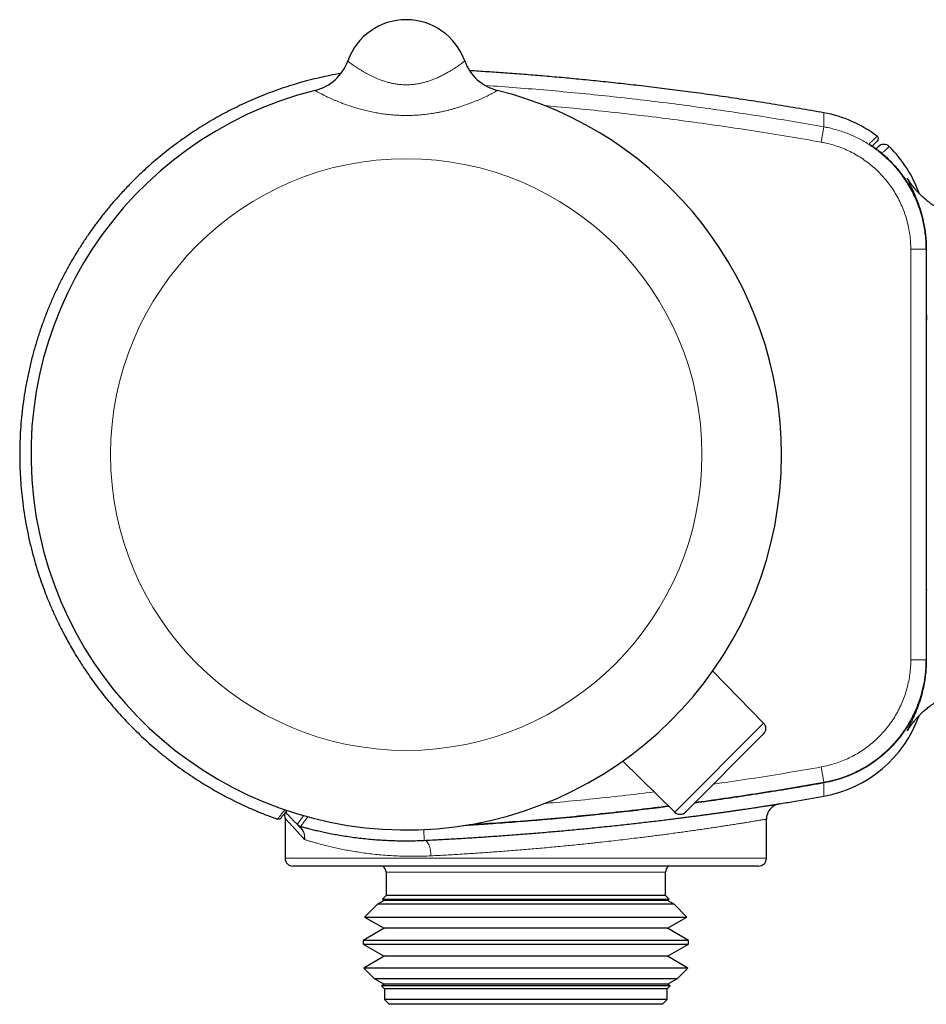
# Model space of a CAD drawing. Header units: millimetres. Extents: x 8 to 791, y 12 to 1717.
# Tile 131 of 256: x 105 to 164, y 911 to 974. Entities that reach past the tile are written whole.
import ezdxf

# ---------------------------------------------------------------- set-up
doc = ezdxf.new("R2010")
doc.units = ezdxf.units.MM

msp = doc.modelspace()

# ---------------------------------------------------------------- linework, layer by layer
at = {"color": 7, "linetype": 'Continuous', "lineweight": 30}
for p, q in [((126.338, 971.736), (126.338, 971.735)), ((133.87, 971.736), (133.87, 971.736)), ((133.87, 971.735), (133.87, 971.736)), ((157.005, 968.391), (157.005, 968.391)), ((161.218, 966.214), (161.218, 966.213)), ((163.604, 959.635), (163.604, 959.611)), ((163.604, 959.611), (163.604, 933.164)), ((163.604, 933.164), (163.604, 933.142)), ((153.125, 929.097), (149.843, 932.436)), ((153.122, 928.393), (148.099, 923.37)), ((147.395, 923.366), (144.055, 926.648)), ((157.005, 924.384), (157.005, 924.384)), ((122.304, 922.966), (122.304, 920.387)), ((153.304, 920.387), (153.304, 922.909)), ((152.804, 919.887), (122.804, 919.887)), ((128.804, 919.487), (128.804, 917.987)), ((146.804, 917.987), (146.804, 919.487)), ((128.251, 917.434), (127.424, 916.607)), ((128.68, 917.682), (128.251, 917.434)), ((147.357, 917.434), (128.251, 917.434)), ((128.804, 917.987), (128.565, 917.748)), ((128.565, 917.748), (128.68, 917.682)), ((128.565, 917.748), (128.971, 917.748)), ((146.928, 917.682), (128.68, 917.682)), ((146.804, 917.987), (128.804, 917.987)), ((128.971, 917.748), (147.043, 917.748)), ((147.043, 917.748), (146.804, 917.987)), ((146.928, 917.682), (147.043, 917.748)), ((147.357, 917.434), (146.928, 917.682)), ((148.184, 916.607), (147.357, 917.434)), ((127.424, 916.607), (128.68, 915.882)), ((127.424, 916.607), (127.88, 916.607)), ((127.88, 916.607), (148.184, 916.607)), ((146.928, 915.882), (148.184, 916.607)), ((128.68, 915.882), (127.327, 915.1)), ((146.928, 915.882), (128.68, 915.882)), ((148.282, 915.1), (146.928, 915.882)), ((127.327, 915.1), (127.327, 914.863)), ((148.282, 915.1), (127.327, 915.1)), ((127.327, 914.863), (128.68, 914.082)), ((127.327, 914.863), (127.787, 914.863)), ((127.787, 914.863), (148.282, 914.863)), ((146.928, 914.082), (148.282, 914.863)), ((148.282, 914.863), (148.282, 915.1)), ((128.68, 914.082), (127.368, 913.324)), ((146.928, 914.082), (128.68, 914.082)), ((148.241, 913.324), (146.928, 914.082)), ((127.368, 913.324), (128.04, 912.652)), ((148.241, 913.324), (127.368, 913.324)), ((147.569, 912.652), (148.241, 913.324)), ((128.04, 912.652), (128.68, 912.282)), ((128.04, 912.652), (128.468, 912.652)), ((128.468, 912.652), (147.569, 912.652)), ((146.928, 912.282), (147.569, 912.652)), ((128.68, 912.282), (128.509, 912.183)), ((128.509, 912.183), (128.704, 911.987)), ((147.1, 912.183), (128.509, 912.183)), ((146.928, 912.282), (128.68, 912.282)), ((128.704, 911.987), (128.704, 911.287)), ((146.904, 911.987), (128.704, 911.987)), ((146.904, 911.987), (147.1, 912.183)), ((146.904, 911.287), (146.904, 911.987)), ((147.1, 912.183), (146.928, 912.282)), ((128.704, 911.287), (129.004, 910.987)), ((146.904, 911.287), (128.704, 911.287)), ((146.604, 910.987), (146.904, 911.287)), ((146.604, 910.987), (129.004, 910.987))]:
    msp.add_line(p, q, dxfattribs=at)
at = {"color": 8, "linetype": 'Continuous', "lineweight": 0}
for p, q in [((124.241, 969.836), (124.242, 969.837)), ((135.967, 969.837), (135.967, 969.836)), ((157.006, 967.488), (156.831, 966.503)), ((159.918, 966.383), (159.943, 966.365)), ((162.604, 933.164), (162.604, 959.611)), ((162.604, 959.611), (163.604, 959.611)), ((162.604, 933.164), (163.604, 933.164)), ((147.395, 923.366), (153.125, 929.097)), ((156.831, 926.271), (157.006, 925.287)), ((157.006, 925.265), (157.006, 925.287)), ((122.304, 920.387), (153.304, 920.387)), ((146.804, 919.487), (128.804, 919.487))]:
    msp.add_line(p, q, dxfattribs=at)
at = {"color": 8, "linetype": 'Continuous', "lineweight": 0, "flags": 128}
for points in [[(160.735, 965.788), (160.681, 965.828), (160.634, 965.854)], [(160.735, 965.788), (160.732, 965.785), (160.726, 965.779)], [(157.006, 925.251), (157.005, 925.256), (157.004, 925.262)], [(131.702, 920.547), (131.697, 920.64), (131.688, 920.732), (131.676, 920.822), (131.66, 920.911), (131.642, 920.996), (131.62, 921.077), (131.596, 921.153), (131.57, 921.225), (131.541, 921.29), (131.51, 921.349), (131.478, 921.401), (131.444, 921.445), (131.408, 921.482), (131.372, 921.511), (131.336, 921.531), (131.299, 921.543), (131.262, 921.545)]]:
    msp.add_lwpolyline(points, dxfattribs=at)
at = {"color": 7, "linetype": 'Continuous', "lineweight": 30, "flags": 128}
msp.add_lwpolyline([(122.423, 923.47), (122.357, 923.385), (122.296, 923.308), (122.243, 923.241), (122.197, 923.184), (122.157, 923.134), (122.122, 923.092), (122.093, 923.057), (122.069, 923.028), (122.051, 923.005), (122.037, 922.988), (122.027, 922.977), (122.023, 922.972), (122.022, 922.971), (122.001, 922.95), (121.977, 922.932), (121.95, 922.917), (121.922, 922.907), (121.892, 922.902), (121.862, 922.901), (121.832, 922.904), (121.803, 922.912)], dxfattribs=at)
at = {"color": 8, "linetype": 'Continuous', "lineweight": 0}
msp.add_circle((130.104, 946.387), 19.051, dxfattribs=at)
at = {"color": 7, "linetype": 'Continuous', "lineweight": 30}
for centre, radius, start, end in [((130.104, 970.387), 4, 19.69613, 160.30387), ((123.514, 972.748), 3, 284.03305, 340.29362), ((136.694, 972.748), 3, 199.70665, 255.96703), ((130.104, 946.387), 24.172, 104.03647, 0), ((130.104, 946.387), 24.172, 0, 75.96351), ((155.604, 960.514), 8, 52.78564, 79.91905), ((160.322, 966.726), 0.2, 315, 52.83275), ((160.867, 965.857), 0.5, 45.43655, 135.01312), ((155.604, 960.514), 8, 19.69176, 45.43147), ((155.604, 932.26), 8, 280.08095, 340.30386), ((152.768, 928.746), 0.5, 315, 44.5), ((154.304, 922.909), 1, 99.00967, 180.03045), ((121.304, 922.966), 1, 359.99531, 17.05697), ((147.745, 923.723), 0.5, 225.5, 315), ((122.804, 920.387), 0.5, 180, 270), ((152.804, 920.387), 0.5, 270, 0), ((128.304, 919.487), 0.5, 0, 53.1301), ((147.304, 919.487), 0.5, 126.8699, 180)]:
    msp.add_arc(centre, radius, start, end, dxfattribs=at)
at = {"color": 8, "linetype": 'Continuous', "lineweight": 0}
for centre, radius, start, end in [((123.514, 972.746), 2.999, 284.02642, 340.30229), ((136.694, 972.746), 2.999, 199.69777, 255.97355), ((123.442, 922.923), 0.5, 224.00004, 254.18096), ((123.378, 922.42), 0.107, 224.64842, 250.02714)]:
    msp.add_arc(centre, radius, start, end, dxfattribs=at)
for points, knots in [([(126.338, 971.735), (126.339, 971.733), (126.341, 971.728), (126.362, 971.708), (126.403, 971.673), (126.471, 971.619), (126.564, 971.55), (126.68, 971.467), (126.816, 971.373), (126.971, 971.27), (127.149, 971.157), (127.332, 971.048), (127.511, 970.946), (127.678, 970.856), (127.851, 970.769), (128.026, 970.685), (128.216, 970.602), (128.422, 970.519), (128.646, 970.44), (128.879, 970.367), (129.121, 970.306), (129.369, 970.256), (129.622, 970.22), (129.881, 970.198), (130.14, 970.192), (130.399, 970.202), (130.655, 970.228), (130.909, 970.268), (131.151, 970.321), (131.379, 970.382), (131.602, 970.453), (131.823, 970.533), (132.064, 970.632), (132.308, 970.744), (132.552, 970.867), (132.776, 970.99), (132.983, 971.111), (133.17, 971.227), (133.333, 971.333), (133.476, 971.43), (133.598, 971.516), (133.698, 971.59), (133.776, 971.649), (133.831, 971.694), (133.865, 971.725), (133.869, 971.732), (133.87, 971.735)], [0, 0, 0, 0, 0.019662, 0.039324, 0.065168, 0.091201, 0.117828, 0.144659, 0.170141, 0.195796, 0.221994, 0.248377, 0.267777, 0.287177, 0.305328, 0.323479, 0.341031, 0.36104, 0.381213, 0.401386, 0.421742, 0.441828, 0.462139, 0.48245, 0.503007, 0.52306, 0.543352, 0.563645, 0.58417, 0.602884, 0.621601, 0.642213, 0.662828, 0.689816, 0.715437, 0.741235, 0.767582, 0.794118, 0.819577, 0.845036, 0.870847, 0.897025, 0.922401, 0.947955, 0.973787, 1, 1, 1, 1]), ([(135.201, 970.149), (135.206, 970.149), (135.877, 970.108), (137.211, 970.007), (139.206, 969.845), (141.195, 969.661), (143.181, 969.459), (145.163, 969.237), (147.143, 968.995), (149.12, 968.733), (151.096, 968.452), (153.069, 968.151), (155.039, 967.832), (156.35, 967.602), (157.006, 967.488)], [0, 0, 0, 0, 0.0006702, 0.0916962, 0.1827222, 0.2737629, 0.3644747, 0.4552105, 0.5459463, 0.6367259, 0.7275055, 0.8183289, 0.9091523, 1, 1, 1, 1]), ([(135.967, 969.836), (135.966, 969.834), (135.965, 969.83), (135.944, 969.813), (135.91, 969.79), (135.859, 969.76), (135.794, 969.722), (135.714, 969.678), (135.619, 969.627), (135.508, 969.57), (135.383, 969.507), (135.245, 969.44), (135.093, 969.369), (134.927, 969.293), (134.747, 969.215), (134.55, 969.132), (134.338, 969.048), (134.111, 968.961), (133.87, 968.875), (133.633, 968.795), (133.405, 968.724), (133.189, 968.66), (132.968, 968.599), (132.742, 968.542), (132.512, 968.488), (132.277, 968.438), (132.039, 968.393), (131.749, 968.344), (131.404, 968.296), (131, 968.255), (130.586, 968.228), (130.169, 968.217), (129.755, 968.223), (129.343, 968.244), (128.932, 968.281), (128.534, 968.332), (128.152, 968.395), (127.786, 968.467), (127.426, 968.551), (127.093, 968.638), (126.787, 968.728), (126.51, 968.817), (126.244, 968.908), (125.992, 969.001), (125.763, 969.09), (125.558, 969.174), (125.373, 969.253), (125.198, 969.331), (125.036, 969.406), (124.886, 969.478), (124.752, 969.544), (124.634, 969.604), (124.532, 969.658), (124.445, 969.705), (124.372, 969.747), (124.314, 969.781), (124.271, 969.808), (124.244, 969.828), (124.242, 969.834), (124.241, 969.836)], [0, 0, 0, 0, 0.014796, 0.029656, 0.04459, 0.059588, 0.074661, 0.089797, 0.105167, 0.120601, 0.136109, 0.151678, 0.167318, 0.183015, 0.199305, 0.215652, 0.232651, 0.249706, 0.267407, 0.285165, 0.299439, 0.31374, 0.328096, 0.342476, 0.356921, 0.371389, 0.385909, 0.40045, 0.423935, 0.447503, 0.471912, 0.496408, 0.520328, 0.54433, 0.568501, 0.59276, 0.615084, 0.637486, 0.659968, 0.68254, 0.701571, 0.720663, 0.739327, 0.758058, 0.776553, 0.79249, 0.808477, 0.824531, 0.840644, 0.856831, 0.873085, 0.888378, 0.903734, 0.919164, 0.934661, 0.950239, 0.965888, 0.982896, 1, 1, 1, 1]), ([(156.831, 966.503), (156.126, 966.627), (154.715, 966.873), (152.595, 967.214), (150.472, 967.534), (148.344, 967.83), (146.212, 968.104), (144.079, 968.355), (141.944, 968.582), (140.257, 968.747), (139.281, 968.829), (139.018, 968.851)], [0, 0, 0, 0, 0.119478, 0.238963, 0.358448, 0.477926, 0.597546, 0.717165, 0.836509, 0.955852, 1, 1, 1, 1]), ([(157.006, 967.488), (157.006, 967.559), (157.006, 967.687), (157.005, 967.865), (157.005, 968.017), (157.005, 968.151), (157.005, 968.249), (157.005, 968.315), (157.005, 968.358), (157.005, 968.385), (157.005, 968.389), (157.005, 968.391)], [0, 0, 0, 0, 0.156528, 0.283889, 0.411251, 0.538614, 0.665977, 0.749744, 0.833512, 0.917281, 1, 1, 1, 1]), ([(157.006, 967.488), (157.124, 967.465), (157.373, 967.417), (157.749, 967.322), (158.128, 967.206), (158.498, 967.073), (158.853, 966.925), (159.197, 966.763), (159.526, 966.587), (159.855, 966.393), (160.18, 966.178), (160.5, 965.943), (160.805, 965.694), (161.091, 965.437), (161.361, 965.17), (161.615, 964.896), (161.859, 964.603), (162.029, 964.384), (162.116, 964.257), (162.127, 964.24)], [0, 0, 0, 0, 0.057989, 0.122279, 0.186731, 0.249261, 0.311938, 0.37218, 0.432555, 0.491917, 0.556213, 0.620671, 0.683206, 0.745889, 0.806137, 0.866517, 0.925884, 0.990183, 1, 1, 1, 1]), ([(159.918, 966.383), (159.964, 966.427), (160.055, 966.514), (160.17, 966.624), (160.262, 966.712), (160.324, 966.772), (160.37, 966.815), (160.401, 966.845), (160.424, 966.867), (160.437, 966.88), (160.443, 966.886), (160.442, 966.885), (160.442, 966.885)], [0, 0, 0, 0, 0.166834, 0.333672, 0.4588, 0.583929, 0.667349, 0.750769, 0.834189, 0.907184, 0.98018, 1, 1, 1, 1]), ([(162.604, 959.611), (162.601, 959.768), (162.595, 960.083), (162.545, 960.553), (162.466, 961.02), (162.355, 961.48), (162.215, 961.93), (162.043, 962.37), (161.842, 962.798), (161.613, 963.212), (161.356, 963.609), (161.074, 963.988), (160.767, 964.346), (160.435, 964.683), (160.082, 964.998), (159.709, 965.288), (159.317, 965.552), (158.908, 965.788), (158.484, 965.997), (158.046, 966.177), (157.598, 966.327), (157.192, 966.434), (156.934, 966.484), (156.831, 966.503)], [0, 0, 0, 0, 0.048275, 0.096716, 0.145212, 0.193653, 0.241928, 0.290204, 0.338644, 0.387141, 0.435581, 0.483857, 0.53213, 0.580569, 0.629063, 0.677501, 0.725775, 0.774043, 0.822477, 0.870967, 0.919401, 0.967669, 1, 1, 1, 1]), ([(159.935, 966.37), (159.932, 966.372), (159.92, 966.381), (159.919, 966.382), (159.918, 966.383)], [0, 0, 0, 0, 0.283143, 1, 1, 1, 1]), ([(161.218, 966.213), (161.217, 966.213), (161.215, 966.211), (161.203, 966.2), (161.183, 966.183), (161.155, 966.158), (161.12, 966.128), (161.065, 966.079), (160.981, 966.005), (160.864, 965.902), (160.778, 965.826), (160.735, 965.788)], [0, 0, 0, 0, 0.072575, 0.153632, 0.234689, 0.315746, 0.401277, 0.486808, 0.657871, 0.828936, 1, 1, 1, 1]), ([(163.586, 960.217), (163.582, 960.287), (163.571, 960.438), (163.548, 960.654), (163.52, 960.869), (163.488, 961.073), (163.453, 961.268), (163.404, 961.511), (163.337, 961.793), (163.252, 962.098), (163.171, 962.355), (163.096, 962.571), (163.028, 962.754), (162.96, 962.925), (162.895, 963.082), (162.831, 963.226), (162.771, 963.358), (162.713, 963.48), (162.659, 963.59), (162.609, 963.69), (162.555, 963.797), (162.499, 963.904), (162.446, 964.004), (162.406, 964.082), (162.378, 964.138), (162.364, 964.172), (162.364, 964.185), (162.378, 964.175), (162.403, 964.146), (162.433, 964.106), (162.465, 964.061), (162.503, 964.006), (162.545, 963.94), (162.584, 963.879), (162.609, 963.837), (162.618, 963.822)], [0, 0, 0, 0, 0.0185889, 0.0400049, 0.0604048, 0.0808049, 0.1012434, 0.121682, 0.1600782, 0.1985193, 0.2359149, 0.2642654, 0.292616, 0.3210152, 0.3494145, 0.3766546, 0.4038948, 0.4311723, 0.4584497, 0.4850129, 0.5115845, 0.5529735, 0.59443, 0.6359196, 0.6775273, 0.7191696, 0.7609313, 0.8027282, 0.8445952, 0.8731112, 0.9016272, 0.9301864, 0.9587456, 0.9861366, 1, 1, 1, 1]), ([(163.604, 956.616), (163.605, 956.449), (163.607, 956.116), (163.619, 955.594), (163.633, 955.238), (163.641, 955.049)], [0, 0, 0, 0, 0.318819, 0.637713, 1, 1, 1, 1]), ([(163.63, 937.679), (163.619, 937.346), (163.606, 936.915), (163.604, 936.484), (163.604, 936.386)], [0, 0, 0, 0, 0.772962, 1, 1, 1, 1]), ([(156.831, 926.271), (156.985, 926.302), (157.294, 926.363), (157.748, 926.495), (158.193, 926.654), (158.627, 926.843), (159.045, 927.061), (159.448, 927.307), (159.834, 927.58), (160.202, 927.878), (160.548, 928.2), (160.871, 928.544), (161.17, 928.909), (161.444, 929.295), (161.692, 929.698), (161.912, 930.116), (162.103, 930.548), (162.264, 930.992), (162.395, 931.446), (162.496, 931.908), (162.565, 932.376), (162.599, 932.795), (162.603, 933.058), (162.604, 933.164)], [0, 0, 0, 0, 0.048265, 0.0966949, 0.1451807, 0.1936106, 0.2418756, 0.2901404, 0.3385701, 0.3870558, 0.4354855, 0.4837504, 0.5320182, 0.5804509, 0.6289395, 0.6773722, 0.72564, 0.7739126, 0.82235, 0.8708434, 0.9192809, 0.9675534, 1, 1, 1, 1]), ([(162.615, 928.949), (162.598, 928.919), (162.555, 928.848), (162.499, 928.763), (162.446, 928.686), (162.406, 928.632), (162.378, 928.6), (162.364, 928.59), (162.364, 928.602), (162.378, 928.635), (162.404, 928.688), (162.439, 928.756), (162.48, 928.834), (162.529, 928.928), (162.586, 929.038), (162.649, 929.163), (162.718, 929.305), (162.793, 929.463), (162.878, 929.653), (162.972, 929.878), (163.075, 930.144), (163.173, 930.424), (163.265, 930.722), (163.348, 931.028), (163.423, 931.352), (163.486, 931.678), (163.536, 932.012), (163.572, 932.326), (163.585, 932.544), (163.59, 932.64)], [0, 0, 0, 0, 0.028494, 0.069648, 0.110834, 0.152134, 0.193468, 0.234952, 0.27647, 0.318106, 0.359776, 0.394136, 0.428495, 0.462931, 0.497367, 0.531887, 0.566407, 0.601003, 0.635599, 0.67933, 0.721259, 0.763229, 0.801552, 0.839914, 0.875816, 0.911759, 0.943242, 0.974764, 1, 1, 1, 1]), ([(162.186, 928.619), (162.142, 928.555), (162.032, 928.396), (161.843, 928.152), (161.601, 927.863), (161.325, 927.565), (161.022, 927.272), (160.716, 927.005), (160.421, 926.772), (160.125, 926.56), (159.833, 926.369), (159.508, 926.177), (159.149, 925.987), (158.767, 925.811), (158.39, 925.66), (158.034, 925.538), (157.684, 925.436), (157.346, 925.352), (157.118, 925.308), (157.006, 925.287)], [0, 0, 0, 0, 0.0365722, 0.0921568, 0.1463889, 0.2155153, 0.2846417, 0.3462208, 0.4078, 0.4633816, 0.5189631, 0.5731924, 0.6423193, 0.7114462, 0.773026, 0.8346057, 0.8901879, 0.9457701, 1, 1, 1, 1]), ([(149.893, 925.164), (150.07, 925.189), (150.961, 925.312), (152.563, 925.557), (154.7, 925.898), (156.12, 926.147), (156.831, 926.271)], [0, 0, 0, 0, 0.076154, 0.384109, 0.692063, 1, 1, 1, 1]), ([(157.006, 925.251), (156.678, 925.193), (155.693, 925.019), (154.049, 924.744), (152.073, 924.433), (150.283, 924.168), (149.151, 924.014), (148.679, 923.95)], [0, 0, 0, 0, 0.11865, 0.355951, 0.593276, 0.830577, 1, 1, 1, 1]), ([(157.006, 925.287), (156.349, 925.172), (155.036, 924.942), (153.062, 924.622), (151.084, 924.322), (149.637, 924.112), (148.848, 924.008), (148.721, 923.992)], [0, 0, 0, 0, 0.23848, 0.47696, 0.715464, 0.954038, 1, 1, 1, 1]), ([(157.005, 924.384), (157.005, 924.386), (157.005, 924.389), (157.005, 924.417), (157.005, 924.459), (157.005, 924.516), (157.005, 924.587), (157.005, 924.671), (157.005, 924.77), (157.005, 924.891), (157.006, 925.053), (157.006, 925.179), (157.006, 925.251)], [0, 0, 0, 0, 0.084944, 0.170968, 0.256991, 0.343015, 0.431553, 0.520734, 0.609914, 0.712568, 0.835753, 1, 1, 1, 1]), ([(139.024, 923.924), (139.264, 923.944), (140.219, 924.023), (141.885, 924.187), (143.997, 924.409), (145.394, 924.576), (146.08, 924.658)], [0, 0, 0, 0, 0.101939, 0.404981, 0.708023, 1, 1, 1, 1]), ([(146.99, 923.764), (146.374, 923.688), (145.098, 923.529), (143.159, 923.314), (141.176, 923.111), (139.189, 922.928), (137.201, 922.766), (135.52, 922.643), (134.501, 922.581), (134.147, 922.56)], [0, 0, 0, 0, 0.144419, 0.2989237, 0.4534971, 0.6080704, 0.7626916, 0.9174278, 1, 1, 1, 1]), ([(121.804, 922.913), (121.803, 922.913), (121.803, 922.912), (121.812, 922.923), (121.837, 922.952), (121.883, 923.008), (121.944, 923.081), (122.016, 923.17), (122.097, 923.271), (122.186, 923.385), (122.251, 923.471), (122.285, 923.516)], [0, 0, 0, 0, 0.030302, 0.111942, 0.237443, 0.362945, 0.488449, 0.613953, 0.737423, 0.860893, 1, 1, 1, 1]), ([(123.083, 922.576), (123.087, 922.582), (123.097, 922.594), (123.124, 922.63), (123.165, 922.685), (123.226, 922.767), (123.302, 922.871), (123.379, 922.978), (123.441, 923.064), (123.48, 923.121), (123.494, 923.141)], [0, 0, 0, 0, 0.112368, 0.224737, 0.337105, 0.505662, 0.674219, 0.802962, 0.931705, 1, 1, 1, 1]), ([(147.021, 923.734), (146.723, 923.696), (145.764, 923.572), (144.14, 923.385), (142.149, 923.171), (140.155, 922.978), (138.158, 922.805), (136.04, 922.641), (134.586, 922.55), (133.799, 922.5)], [0, 0, 0, 0, 0.067791, 0.21845, 0.369274, 0.520113, 0.670997, 0.821896, 1, 1, 1, 1]), ([(123.558, 921.593), (123.489, 921.669), (123.35, 921.82), (123.162, 922.027), (122.988, 922.217), (122.842, 922.377), (122.719, 922.511), (122.616, 922.624), (122.525, 922.724), (122.447, 922.81), (122.384, 922.878), (122.338, 922.929), (122.311, 922.958), (122.302, 922.968), (122.304, 922.966), (122.304, 922.966)], [0, 0, 0, 0, 0.090327, 0.180834, 0.271732, 0.362843, 0.436877, 0.51104, 0.590052, 0.669235, 0.751672, 0.834315, 0.916983, 0.999867, 1, 1, 1, 1]), ([(123.098, 922.559), (123.093, 922.564), (123.083, 922.574), (123.083, 922.575), (123.083, 922.576)], [0, 0, 0, 0, 0.448749, 1, 1, 1, 1]), ([(123.764, 923.066), (123.736, 923.026), (123.682, 922.948), (123.606, 922.843), (123.528, 922.736), (123.451, 922.633), (123.39, 922.551), (123.348, 922.496), (123.32, 922.46), (123.311, 922.448), (123.306, 922.442)], [0, 0, 0, 0, 0.129015, 0.249368, 0.369722, 0.52729, 0.684857, 0.789905, 0.894953, 1, 1, 1, 1]), ([(153.302, 922.909), (153.302, 922.909), (153.304, 922.909), (153.287, 922.906), (153.253, 922.901), (153.201, 922.892), (153.131, 922.88), (153.043, 922.866), (152.939, 922.848), (152.817, 922.828), (152.683, 922.806), (152.541, 922.782), (152.392, 922.758), (152.23, 922.732), (152.03, 922.699), (151.785, 922.66), (151.488, 922.612), (151.166, 922.562), (150.867, 922.515), (150.6, 922.474), (150.348, 922.435), (150.059, 922.392), (149.729, 922.342), (149.385, 922.292), (149.031, 922.24), (148.668, 922.188), (148.297, 922.135), (147.914, 922.082), (147.51, 922.026), (147.085, 921.968), (146.664, 921.912), (146.26, 921.86), (145.874, 921.81), (145.48, 921.76), (145.022, 921.703), (144.496, 921.639), (143.901, 921.569), (143.294, 921.499), (142.76, 921.439), (142.302, 921.389), (141.884, 921.345), (141.423, 921.296), (140.916, 921.245), (140.405, 921.194), (139.89, 921.145), (139.373, 921.096), (138.853, 921.049), (138.331, 921.003), (137.807, 920.958), (137.283, 920.915), (136.761, 920.874), (136.242, 920.834), (135.725, 920.796), (135.21, 920.759), (134.697, 920.724), (134.187, 920.69), (133.681, 920.658), (133.178, 920.628), (132.68, 920.599), (132.187, 920.572), (131.864, 920.555), (131.702, 920.547)], [0, 0, 0, 0, 0.008292, 0.02526, 0.042228, 0.059187, 0.076147, 0.093186, 0.110225, 0.127279, 0.144352, 0.159309, 0.174265, 0.189276, 0.204286, 0.225746, 0.247245, 0.268675, 0.290144, 0.303038, 0.31594, 0.333133, 0.350326, 0.367598, 0.384871, 0.401599, 0.418328, 0.435129, 0.451931, 0.469921, 0.487933, 0.502856, 0.517779, 0.532753, 0.547727, 0.569133, 0.590576, 0.611947, 0.633356, 0.646213, 0.659077, 0.676034, 0.692991, 0.710024, 0.727057, 0.744079, 0.7611, 0.7782, 0.795299, 0.812412, 0.829544, 0.846498, 0.863452, 0.880483, 0.897513, 0.914534, 0.931555, 0.948654, 0.965753, 0.982867, 1, 1, 1, 1]), ([(123.306, 922.442), (123.294, 922.444), (123.275, 922.448), (123.262, 922.442), (123.26, 922.433), (123.264, 922.419), (123.271, 922.405), (123.284, 922.386), (123.302, 922.363), (123.324, 922.339), (123.338, 922.324), (123.342, 922.32)], [0, 0, 0, 0, 0.303247, 0.455997, 0.609405, 0.696899, 0.785023, 0.852026, 0.920763, 0.981476, 1, 1, 1, 1]), ([(123.558, 921.593), (123.559, 921.636), (123.563, 921.722), (123.548, 921.847), (123.521, 921.969), (123.475, 922.095), (123.405, 922.226), (123.337, 922.305), (123.302, 922.345)], [0, 0, 0, 0, 0.151668, 0.303334, 0.451968, 0.602943, 0.798639, 1, 1, 1, 1]), ([(123.342, 922.32), (123.373, 922.282), (123.438, 922.206), (123.506, 922.069), (123.552, 921.919), (123.57, 921.762), (123.565, 921.652), (123.558, 921.596), (123.558, 921.593)], [0, 0, 0, 0, 0.195732, 0.397171, 0.593714, 0.795781, 0.988578, 1, 1, 1, 1]), ([(131.262, 921.545), (131.261, 921.563), (131.259, 921.598), (131.256, 921.683), (131.251, 921.787), (131.245, 921.911), (131.238, 922.051), (131.233, 922.165), (131.23, 922.231), (131.229, 922.244)], [0, 0, 0, 0, 0.15739, 0.314783, 0.472178, 0.629576, 0.794471, 0.959368, 1, 1, 1, 1]), ([(131.702, 920.547), (131.515, 920.538), (131.142, 920.522), (130.594, 920.515), (130.057, 920.519), (129.527, 920.537), (129.004, 920.565), (128.492, 920.606), (127.995, 920.655), (127.52, 920.713), (127.067, 920.777), (126.636, 920.847), (126.223, 920.922), (125.824, 921.001), (125.441, 921.084), (125.075, 921.17), (124.73, 921.256), (124.431, 921.336), (124.175, 921.407), (123.956, 921.471), (123.749, 921.534), (123.621, 921.573), (123.558, 921.593)], [0, 0, 0, 0, 0.0516441, 0.1033405, 0.1550397, 0.2066874, 0.2600011, 0.3133658, 0.3667333, 0.420051, 0.4717074, 0.5234054, 0.5751049, 0.6267635, 0.6797599, 0.7327987, 0.7858377, 0.8388345, 0.8790511, 0.9192676, 0.9596338, 1, 1, 1, 1])]:
    msp.add_open_spline(points, degree=3, knots=knots, dxfattribs=at)
at = {"color": 7, "linetype": 'Continuous', "lineweight": 30}
for points, knots in [([(125.896, 970.925), (125.834, 970.915), (125.54, 970.868), (125.021, 970.764), (124.346, 970.615), (123.688, 970.448), (123.046, 970.269), (122.422, 970.075), (121.797, 969.864), (121.174, 969.634), (120.553, 969.385), (119.952, 969.126), (119.373, 968.858), (118.815, 968.582), (118.277, 968.3), (117.743, 968.003), (117.214, 967.692), (116.692, 967.367), (116.194, 967.04), (115.719, 966.712), (115.24, 966.366), (114.761, 966), (114.283, 965.617), (113.835, 965.24), (113.416, 964.87), (113.025, 964.51), (112.668, 964.165), (112.339, 963.836), (112.031, 963.517), (111.73, 963.193), (111.432, 962.861), (111.089, 962.464), (110.702, 961.997), (110.278, 961.453), (109.862, 960.89), (109.457, 960.308), (109.063, 959.705), (108.684, 959.088), (108.322, 958.457), (107.977, 957.813), (107.647, 957.15), (107.332, 956.469), (107.035, 955.769), (106.757, 955.052), (106.497, 954.317), (106.258, 953.565), (106.041, 952.797), (105.845, 952.013), (105.674, 951.213), (105.528, 950.405), (105.409, 949.595), (105.317, 948.792), (105.253, 947.998), (105.214, 947.214), (105.2, 946.442), (105.211, 945.681), (105.243, 944.933), (105.298, 944.198), (105.377, 943.438), (105.483, 942.656), (105.618, 941.853), (105.776, 941.071), (105.955, 940.31), (106.153, 939.571), (106.357, 938.891), (106.563, 938.267), (106.767, 937.698), (106.981, 937.144), (107.177, 936.671), (107.353, 936.267), (107.509, 935.922), (107.679, 935.564), (107.863, 935.191), (108.066, 934.796), (108.29, 934.38), (108.537, 933.942), (108.804, 933.49), (109.092, 933.027), (109.401, 932.552), (109.727, 932.076), (110.069, 931.601), (110.426, 931.128), (110.807, 930.649), (111.212, 930.165), (111.627, 929.693), (112.053, 929.233), (112.487, 928.787), (112.943, 928.342), (113.422, 927.897), (113.925, 927.456), (114.452, 927.019), (114.986, 926.599), (115.528, 926.198), (116.075, 925.814), (116.642, 925.438), (117.231, 925.071), (117.841, 924.715), (118.466, 924.372), (119.107, 924.045), (119.761, 923.734), (120.437, 923.437), (121.118, 923.16), (121.578, 922.994), (121.803, 922.912)], [0, 0, 0, 0, 0.002885, 0.013634, 0.024189, 0.03455, 0.044715, 0.054686, 0.064462, 0.074903, 0.085112, 0.095086, 0.104825, 0.11433, 0.1236, 0.132634, 0.142299, 0.151678, 0.160771, 0.169577, 0.178095, 0.187841, 0.19718, 0.206114, 0.21464, 0.22276, 0.230472, 0.23737, 0.244045, 0.250782, 0.257589, 0.264467, 0.274832, 0.285352, 0.296029, 0.306861, 0.31785, 0.328993, 0.339997, 0.351148, 0.362448, 0.373895, 0.38549, 0.397232, 0.409122, 0.421159, 0.433344, 0.445675, 0.458154, 0.470767, 0.483284, 0.495619, 0.507772, 0.519743, 0.531532, 0.543139, 0.554564, 0.565806, 0.576865, 0.589536, 0.601959, 0.614133, 0.626057, 0.637732, 0.649158, 0.658562, 0.667791, 0.676844, 0.685721, 0.691247, 0.697008, 0.703059, 0.7094, 0.716031, 0.723381, 0.731056, 0.739057, 0.747383, 0.756035, 0.765011, 0.773772, 0.782821, 0.792158, 0.801783, 0.811696, 0.820956, 0.830453, 0.840188, 0.850158, 0.860364, 0.870806, 0.881483, 0.891476, 0.901668, 0.912056, 0.922641, 0.933422, 0.944399, 0.955279, 0.966344, 0.977592, 0.989025, 1, 1, 1, 1]), ([(157.004, 968.389), (156.74, 968.437), (155.954, 968.577), (154.653, 968.796), (153.11, 969.046), (151.59, 969.279), (150.094, 969.497), (148.65, 969.696), (147.255, 969.878), (145.91, 970.045), (144.586, 970.199), (143.283, 970.343), (142.001, 970.475), (140.739, 970.598), (139.499, 970.71), (138.28, 970.813), (137.082, 970.907), (135.912, 970.991), (134.95, 971.056), (134.381, 971.091), (134.19, 971.102)], [0, 0, 0, 0, 0.0350437, 0.1041893, 0.1721899, 0.239058, 0.3048048, 0.3694402, 0.4293725, 0.4883316, 0.5463235, 0.6033533, 0.6594256, 0.714544, 0.7687118, 0.8219313, 0.8742047, 0.9255331, 0.9750259, 1, 1, 1, 1]), ([(160.503, 965.961), (160.481, 965.978), (160.437, 966.012), (160.361, 966.069), (160.277, 966.131), (160.189, 966.194), (160.11, 966.249), (160.042, 966.296), (159.988, 966.333), (159.951, 966.359), (159.94, 966.367), (159.935, 966.37)], [0, 0, 0, 0, 0.087455, 0.17491, 0.303148, 0.431376, 0.556272, 0.681145, 0.803686, 0.926202, 1, 1, 1, 1]), ([(160.462, 966.584), (160.463, 966.584), (160.464, 966.585), (160.458, 966.579), (160.445, 966.566), (160.423, 966.544), (160.392, 966.513), (160.348, 966.469), (160.286, 966.408), (160.209, 966.33), (160.149, 966.271), (160.12, 966.242)], [0, 0, 0, 0, 0.026568, 0.119774, 0.212982, 0.319497, 0.426013, 0.532528, 0.692304, 0.85208, 1, 1, 1, 1]), ([(160.367, 966.064), (160.379, 966.076), (160.413, 966.11), (160.45, 966.147), (160.481, 966.178), (160.499, 966.196), (160.511, 966.208), (160.513, 966.21), (160.513, 966.211)], [0, 0, 0, 0, 0.132348, 0.386144, 0.54373, 0.701315, 0.858902, 1, 1, 1, 1]), ([(163.604, 959.635), (163.602, 959.784), (163.597, 960.084), (163.557, 960.532), (163.494, 960.979), (163.406, 961.421), (163.294, 961.857), (163.157, 962.285), (162.996, 962.705), (162.812, 963.115), (162.604, 963.516), (162.375, 963.904), (162.124, 964.278), (161.864, 964.624), (161.574, 964.968), (161.254, 965.306), (160.891, 965.649), (160.632, 965.857), (160.503, 965.961)], [0, 0, 0, 0, 0.0615158, 0.1232255, 0.185034, 0.2468425, 0.3085522, 0.370068, 0.4315838, 0.4932936, 0.5551021, 0.6169106, 0.6786203, 0.7401361, 0.7949841, 0.8633005, 0.9316835, 1, 1, 1, 1]), ([(160.735, 965.788), (160.835, 965.702), (161.036, 965.529), (161.321, 965.25), (161.594, 964.958), (161.838, 964.668), (162.055, 964.385), (162.248, 964.111), (162.429, 963.828), (162.599, 963.537), (162.757, 963.238), (162.903, 962.932), (163.036, 962.618), (163.164, 962.275), (163.284, 961.901), (163.392, 961.496), (163.477, 961.083), (163.531, 960.768), (163.547, 960.589), (163.55, 960.552)], [0, 0, 0, 0, 0.065139, 0.130439, 0.19623, 0.262186, 0.316947, 0.371889, 0.426928, 0.482275, 0.537719, 0.593475, 0.649331, 0.705377, 0.773901, 0.842613, 0.911897, 0.981375, 1, 1, 1, 1]), ([(162.127, 964.24), (162.192, 964.148), (162.331, 963.948), (162.525, 963.629), (162.71, 963.292), (162.877, 962.951), (163.025, 962.608), (163.159, 962.251), (163.279, 961.879), (163.382, 961.496), (163.465, 961.112), (163.528, 960.732), (163.572, 960.355), (163.599, 959.982), (163.603, 959.734), (163.604, 959.611)], [0, 0, 0, 0, 0.068833, 0.14761, 0.226575, 0.30247, 0.378533, 0.45332, 0.534316, 0.615515, 0.694292, 0.773256, 0.849151, 0.925213, 1, 1, 1, 1]), ([(167.437, 961.388), (167.423, 961.388), (167.342, 961.387), (167.194, 961.391), (166.993, 961.402), (166.793, 961.421), (166.595, 961.445), (166.399, 961.477), (166.204, 961.514), (166.012, 961.558), (165.822, 961.608), (165.634, 961.663), (165.45, 961.725), (165.268, 961.792), (165.091, 961.864), (164.917, 961.941), (164.746, 962.023), (164.581, 962.11), (164.42, 962.2), (164.265, 962.293), (164.115, 962.39), (163.973, 962.488), (163.838, 962.586), (163.711, 962.684), (163.594, 962.779), (163.486, 962.872), (163.389, 962.959), (163.301, 963.042), (163.222, 963.118), (163.151, 963.19), (163.087, 963.256), (163.03, 963.317), (162.979, 963.374), (162.932, 963.427), (162.89, 963.476), (162.851, 963.522), (162.815, 963.565), (162.783, 963.605), (162.753, 963.642), (162.726, 963.677), (162.701, 963.709), (162.679, 963.739), (162.658, 963.767), (162.64, 963.791), (162.624, 963.813), (162.611, 963.833), (162.599, 963.848), (162.591, 963.86), (162.586, 963.868), (162.583, 963.872), (162.583, 963.872), (162.583, 963.872)], [0, 0, 0, 0, 0.005621, 0.032714, 0.059721, 0.086639, 0.113463, 0.140189, 0.166813, 0.193327, 0.219725, 0.245998, 0.272136, 0.298126, 0.323951, 0.349591, 0.375019, 0.400198, 0.425079, 0.449596, 0.47366, 0.497152, 0.519923, 0.5418, 0.56261, 0.582211, 0.600529, 0.617568, 0.633409, 0.648182, 0.662049, 0.675181, 0.687756, 0.699946, 0.711921, 0.723847, 0.735873, 0.748124, 0.760766, 0.773963, 0.787883, 0.802697, 0.818583, 0.835722, 0.854297, 0.874489, 0.896472, 0.9204, 0.946398, 0.974547, 1, 1, 1, 1]), ([(157.006, 925.265), (157.156, 925.294), (157.455, 925.353), (157.871, 925.466), (158.257, 925.591), (158.6, 925.721), (158.925, 925.861), (159.233, 926.009), (159.569, 926.189), (159.928, 926.406), (160.284, 926.649), (160.607, 926.895), (160.887, 927.131), (161.148, 927.371), (161.389, 927.613), (161.647, 927.894), (161.914, 928.217), (162.17, 928.565), (162.392, 928.903), (162.579, 929.219), (162.746, 929.531), (162.894, 929.84), (163.043, 930.19), (163.189, 930.583), (163.315, 930.996), (163.413, 931.389), (163.485, 931.749), (163.538, 932.099), (163.576, 932.439), (163.6, 932.787), (163.603, 933.022), (163.604, 933.142)], [0, 0, 0, 0, 0.040985, 0.08197, 0.115941, 0.149913, 0.180517, 0.211121, 0.241906, 0.282891, 0.323875, 0.357847, 0.391819, 0.422422, 0.453026, 0.483811, 0.524797, 0.565783, 0.599755, 0.633728, 0.664332, 0.694937, 0.725722, 0.766708, 0.807695, 0.841667, 0.87564, 0.906245, 0.93685, 0.967636, 1, 1, 1, 1]), ([(163.604, 933.164), (163.603, 933.043), (163.599, 932.777), (163.568, 932.365), (163.515, 931.947), (163.443, 931.548), (163.358, 931.181), (163.259, 930.83), (163.15, 930.499), (163.017, 930.146), (162.855, 929.774), (162.667, 929.397), (162.466, 929.045), (162.307, 928.79), (162.209, 928.652), (162.186, 928.619)], [0, 0, 0, 0, 0.074874, 0.165302, 0.25573, 0.336285, 0.41684, 0.489549, 0.562258, 0.633199, 0.723618, 0.814038, 0.894585, 0.975133, 1, 1, 1, 1]), ([(163.534, 932.086), (163.529, 932.042), (163.509, 931.872), (163.455, 931.577), (163.373, 931.205), (163.273, 930.838), (163.154, 930.474), (163.017, 930.111), (162.86, 929.751), (162.688, 929.403), (162.5, 929.066), (162.298, 928.742), (162.082, 928.429), (161.85, 928.124), (161.601, 927.827), (161.334, 927.54), (161.055, 927.268), (160.766, 927.012), (160.469, 926.773), (160.162, 926.549), (159.842, 926.338), (159.508, 926.141), (159.161, 925.958), (158.808, 925.794), (158.451, 925.648), (158.091, 925.521), (157.727, 925.411), (157.366, 925.32), (157.124, 925.274), (157.006, 925.251)], [0, 0, 0, 0, 0.012988, 0.050877, 0.088853, 0.126156, 0.163543, 0.202513, 0.241161, 0.279901, 0.31779, 0.355766, 0.393069, 0.430456, 0.469427, 0.508075, 0.546816, 0.584706, 0.622683, 0.659987, 0.697374, 0.736345, 0.774994, 0.813734, 0.851624, 0.889601, 0.926906, 0.964293, 1, 1, 1, 1]), ([(162.583, 928.902), (162.583, 928.902), (162.582, 928.901), (162.584, 928.904), (162.589, 928.911), (162.596, 928.922), (162.607, 928.937), (162.62, 928.955), (162.636, 928.977), (162.654, 929.002), (162.674, 929.03), (162.697, 929.06), (162.722, 929.092), (162.75, 929.128), (162.78, 929.165), (162.812, 929.206), (162.848, 929.249), (162.887, 929.295), (162.93, 929.345), (162.976, 929.398), (163.028, 929.455), (163.085, 929.516), (163.148, 929.582), (163.219, 929.653), (163.297, 929.73), (163.385, 929.812), (163.484, 929.9), (163.593, 929.994), (163.713, 930.092), (163.843, 930.192), (163.983, 930.294), (164.132, 930.396), (164.288, 930.496), (164.451, 930.592), (164.618, 930.685), (164.791, 930.773), (164.967, 930.856), (165.147, 930.934), (165.33, 931.006), (165.516, 931.073), (165.704, 931.133), (165.895, 931.187), (166.087, 931.235), (166.281, 931.276), (166.477, 931.311), (166.673, 931.34), (166.871, 931.362), (167.077, 931.378), (167.266, 931.386), (167.388, 931.386), (167.437, 931.386)], [0, 0, 0, 0, 0.012167, 0.045751, 0.072291, 0.097285, 0.120251, 0.141326, 0.160672, 0.17847, 0.194909, 0.210181, 0.224471, 0.237965, 0.250839, 0.263267, 0.27542, 0.287469, 0.299533, 0.311771, 0.324357, 0.33747, 0.351294, 0.366014, 0.381813, 0.398859, 0.417283, 0.437149, 0.458429, 0.480992, 0.50463, 0.529108, 0.554208, 0.579756, 0.605622, 0.631712, 0.657964, 0.684333, 0.710787, 0.737306, 0.763874, 0.790481, 0.817118, 0.843779, 0.870461, 0.897159, 0.923871, 0.950595, 0.980355, 1, 1, 1, 1]), ([(148.694, 923.964), (148.702, 923.966), (149.265, 924.039), (150.381, 924.198), (152.04, 924.443), (153.697, 924.703), (155.353, 924.975), (156.455, 925.169), (157.006, 925.265)], [0, 0, 0, 0, 0.003109, 0.20242, 0.401732, 0.601137, 0.800543, 1, 1, 1, 1]), ([(154.141, 923.899), (154.445, 923.947), (155.401, 924.101), (156.354, 924.269), (157.004, 924.385)], [0, 0, 0, 0, 0.318003, 1, 1, 1, 1]), ([(131.262, 921.545), (131.262, 921.545), (131.435, 921.554), (131.784, 921.571), (132.313, 921.599), (132.844, 921.628), (133.379, 921.658), (133.92, 921.69), (134.461, 921.724), (135, 921.758), (135.536, 921.794), (136.076, 921.832), (136.626, 921.871), (137.183, 921.913), (137.745, 921.957), (138.304, 922.001), (138.859, 922.047), (139.415, 922.095), (139.963, 922.143), (140.503, 922.192), (141.035, 922.242), (141.565, 922.292), (142.098, 922.345), (142.634, 922.399), (143.168, 922.454), (143.693, 922.51), (144.209, 922.566), (144.719, 922.622), (145.215, 922.679), (145.699, 922.735), (146.169, 922.79), (146.631, 922.846), (147.051, 922.897), (147.432, 922.945), (147.771, 922.987), (148.1, 923.03), (148.42, 923.071), (148.733, 923.112), (149.033, 923.152), (149.319, 923.19), (149.592, 923.227), (149.858, 923.263), (150.113, 923.299), (150.357, 923.332), (150.591, 923.365), (150.818, 923.397), (151.048, 923.43), (151.281, 923.464), (151.513, 923.497), (151.734, 923.529), (151.945, 923.56), (152.147, 923.59), (152.337, 923.619), (152.514, 923.645), (152.681, 923.67), (152.838, 923.694), (152.985, 923.716), (153.122, 923.737), (153.249, 923.757), (153.367, 923.775), (153.496, 923.795), (153.629, 923.816), (153.76, 923.836), (153.871, 923.853), (153.963, 923.868), (154.037, 923.879), (154.092, 923.888), (154.126, 923.894), (154.143, 923.896), (154.142, 923.896), (154.141, 923.896)], [0, 0, 0, 0, 0.000002, 0.01738, 0.034778, 0.051887, 0.068996, 0.086185, 0.103374, 0.120047, 0.13672, 0.153468, 0.170216, 0.187587, 0.204979, 0.222081, 0.239183, 0.256364, 0.273545, 0.290211, 0.306876, 0.323614, 0.340352, 0.357804, 0.375276, 0.392456, 0.409636, 0.426896, 0.444156, 0.460896, 0.477637, 0.494451, 0.511264, 0.524507, 0.537759, 0.550625, 0.563491, 0.576389, 0.589288, 0.601329, 0.61337, 0.625439, 0.637507, 0.64894, 0.660374, 0.67183, 0.683287, 0.696304, 0.709331, 0.722066, 0.7348, 0.747567, 0.760335, 0.772427, 0.78452, 0.796641, 0.808761, 0.820361, 0.83196, 0.843584, 0.855209, 0.872601, 0.890014, 0.907136, 0.924259, 0.941462, 0.958664, 0.975351, 0.992037, 1, 1, 1, 1]), ([(133.924, 922.522), (134.379, 922.55), (134.969, 922.586), (136.094, 922.663), (137.301, 922.752), (138.91, 922.883), (140.517, 923.027), (142.124, 923.184), (143.749, 923.356), (145.378, 923.541), (146.471, 923.677), (147.01, 923.744)], [0, 0, 0, 0, 0.104079, 0.134767, 0.257522, 0.380276, 0.503051, 0.625825, 0.74862, 0.876101, 1, 1, 1, 1]), ([(122.328, 923.348), (122.332, 923.343), (122.369, 923.305), (122.455, 923.217), (122.58, 923.088), (122.716, 922.949), (122.856, 922.804), (123.009, 922.647), (123.158, 922.494), (123.259, 922.39), (123.302, 922.345)], [0, 0, 0, 0, 0.0211165, 0.179819, 0.3388443, 0.477927, 0.6172082, 0.7567037, 0.896381, 1, 1, 1, 1]), ([(123.302, 922.345), (123.291, 922.356), (123.27, 922.379), (123.237, 922.413), (123.205, 922.447), (123.174, 922.478), (123.149, 922.505), (123.122, 922.533), (123.104, 922.552), (123.099, 922.558), (123.098, 922.559)], [0, 0, 0, 0, 0.075885, 0.151842, 0.267284, 0.383007, 0.518532, 0.654195, 0.945475, 1, 1, 1, 1]), ([(123.306, 922.442), (123.384, 922.42), (123.541, 922.377), (123.812, 922.306), (124.116, 922.23), (124.458, 922.149), (124.822, 922.068), (125.208, 921.989), (125.618, 921.912), (126.051, 921.838), (126.505, 921.769), (126.971, 921.706), (127.451, 921.652), (127.941, 921.605), (128.447, 921.567), (128.974, 921.538), (129.521, 921.52), (130.088, 921.514), (130.668, 921.522), (131.063, 921.536), (131.262, 921.545), (131.262, 921.545)], [0, 0, 0, 0, 0.0470626, 0.0941251, 0.1502479, 0.2064117, 0.2625748, 0.3186964, 0.3762231, 0.4337974, 0.4913693, 0.5488928, 0.6043926, 0.6599407, 0.7154857, 0.7709813, 0.8282064, 0.8854925, 0.9427748, 0.9999948, 1, 1, 1, 1])]:
    msp.add_open_spline(points, degree=3, knots=knots, dxfattribs=at)

doc.saveas('drawing.dxf')
